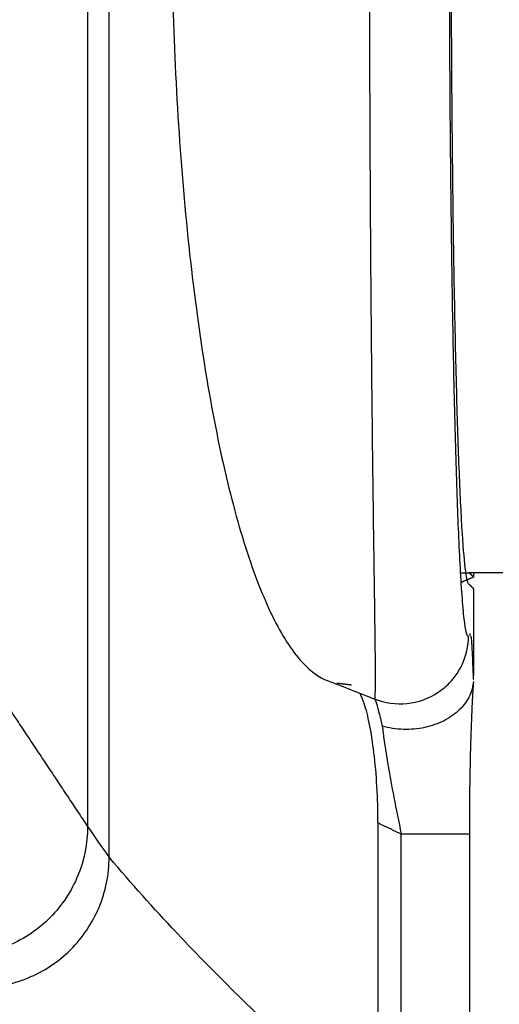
# Model space of a CAD drawing. Header units: millimetres. Extents: x 9946 to 11276, y -3292 to -1962.
# Tile 160 of 170: x 11058 to 11079, y -2197 to -2154. Entities that reach past the tile are written whole.
import ezdxf

# ---------------------------------------------------------------- set-up
doc = ezdxf.new("R2010")
doc.units = ezdxf.units.MM
doc.layers.add('ROXX NEO lite', color=7, linetype='Continuous', true_color=0x000000)
doc.dimstyles.get("Standard").update_dxf_attribs({"dimscale": 10, "dimtxt": 2.5, "dimasz": 3, "dimexe": 1, "dimexo": 0.5, "dimgap": 0.8, "dimtad": 1, "dimtoh": 1, "dimdec": 1, "dimzin": 1, "dimdsep": 46, "dimtxsty": 'Standard', "dimblk": 'OPEN90', "dimcen": 2.5, "dimadec": 1, "dimazin": 1, "dimtfac": 1, "dimtdec": 4, "dimtix": 1, "dimtofl": 0, "dimtmove": 1, "dimatfit": 3, "dimldrblk": 'OPEN90', "dimfxl": 1, "dimtolj": 1, "dimtzin": 1, "dimarcsym": 0})

# ---------------------------------------------------------------- blocks, each defined once
blk = doc.blocks.new('*D2')
at = {"layer": 'Defpoints', "color": 0}
for p in [(10752.196, -2185.885), (11119.696, -2185.885), (11119.696, -2408.445)]:
    blk.add_point(p, dxfattribs=at)
at = {"layer": 'ROXX NEO lite', "color": 0, "lineweight": -2}
for p, q in [((10752.196, -2191.886), (10752.196, -2411.446)), ((11119.696, -2191.886), (11119.696, -2411.446)), ((10758.197, -2408.445), (11113.695, -2408.445))]:
    blk.add_line(p, q, dxfattribs=at)
at = {"layer": 'ROXX NEO lite', "color": 0}
for points in [[(10758.197, -2407.445), (10758.197, -2409.445), (10752.196, -2408.445)], [(11113.695, -2409.445), (11113.695, -2407.445), (11119.696, -2408.445)]]:
    blk.add_solid(points, dxfattribs=at)
at = {"layer": 'ROXX NEO lite', "color": 0, "insert": (10935.946, -2401.544), "char_height": 9.0015, "attachment_point": 5}
blk.add_mtext('\\A1;367.5', dxfattribs=at)

msp = doc.modelspace()

# ---------------------------------------------------------------- linework, layer by layer
at = {"layer": 'ROXX NEO lite', "color": 18, "lineweight": -3, "true_color": 0x000000}
for points, knots in [([(11062.189, -2190.43), (11062.188, -2176.456), (11062.189, -2148.389), (11062.189, -2120.322), (11062.189, -2106.348)], [0, 0, 0, 0, 42.040972, 84.082016, 84.082016, 84.082016, 84.082016]), ([(11061.239, -2107.696), (11061.239, -2121.299), (11061.239, -2148.388), (11061.238, -2175.478), (11061.239, -2189.081)], [0, 0, 0, 0, 40.692999, 81.385928, 81.385928, 81.385928, 81.385928]), ([(11073.889, -2183.47), (11073.905, -2183.48), (11073.931, -2183.329), (11073.934, -2181.979), (11073.9, -2179.435), (11073.85, -2176.046), (11073.795, -2171.627), (11073.744, -2166.483), (11073.704, -2160.739), (11073.679, -2154.643), (11073.669, -2148.36), (11073.679, -2142.055), (11073.705, -2135.845), (11073.746, -2130.038), (11073.799, -2124.836), (11073.85, -2120.781), (11073.896, -2117.591), (11073.933, -2114.828), (11073.934, -2113.506), (11073.906, -2113.302), (11073.888, -2113.31)], [-109.405513, -109.405513, -109.405513, -109.405513, -104.66258, -98.505957, -92.349335, -86.192713, -80.03609, -73.879468, -67.722846, -61.566223, -55.409601, -49.252979, -43.096356, -36.939734, -30.783112, -24.626489, -18.469867, -12.313245, -6.156622, -1.272798, -1.272798, -1.272798, -1.272798]), ([(11071.803, -2114.13), (11071.484, -2114.253), (11070.715, -2114.781), (11069.524, -2116.486), (11068.306, -2119.464), (11067.234, -2123.356), (11066.323, -2128.154), (11065.628, -2133.559), (11065.16, -2139.377), (11064.925, -2145.535), (11064.935, -2151.735), (11065.187, -2157.831), (11065.664, -2163.547), (11066.358, -2168.836), (11067.26, -2173.524), (11068.318, -2177.346), (11069.524, -2180.289), (11070.71, -2181.992), (11071.481, -2182.524), (11071.802, -2182.648)], [1.951586, 1.951586, 1.951586, 1.951586, 6.344317, 12.688634, 19.032952, 25.377269, 31.721586, 38.065903, 44.41022, 50.754537, 57.098855, 63.443172, 69.787489, 76.131806, 82.476123, 88.82044, 95.164758, 101.509075, 105.910209, 105.910209, 105.910209, 105.910209]), ([(11078.029, -2180.677), (11078.003, -2180.701), (11077.948, -2180.639), (11077.861, -2180.172), (11077.77, -2179.258), (11077.684, -2177.963), (11077.608, -2176.425), (11077.541, -2174.731), (11077.479, -2172.846), (11077.422, -2170.743), (11077.371, -2168.434), (11077.325, -2165.954), (11077.286, -2163.327), (11077.253, -2160.569), (11077.227, -2157.702), (11077.208, -2154.751), (11077.196, -2151.744), (11077.191, -2148.709), (11077.194, -2145.671), (11077.204, -2142.656), (11077.222, -2139.69), (11077.247, -2136.801), (11077.278, -2134.019), (11077.316, -2131.36), (11077.361, -2128.844), (11077.411, -2126.504), (11077.467, -2124.365), (11077.528, -2122.403), (11077.599, -2120.551), (11077.681, -2118.847), (11077.773, -2117.476), (11077.865, -2116.577), (11077.95, -2116.135), (11078.004, -2116.077), (11078.029, -2116.101)], [0, 0, 0, 0, 2.94987, 6.371772, 10.085697, 13.722929, 16.951564, 19.958894, 22.948641, 25.987543, 29.024913, 32.05069, 35.078334, 38.110382, 41.14483, 44.181944, 47.221349, 50.261325, 53.30107, 56.340691, 59.379824, 62.417361, 65.449714, 68.476511, 71.511295, 74.553761, 77.553996, 80.544478, 83.730774, 87.374218, 91.304928, 95.000187, 98.26502, 101.161552, 101.161552, 101.161552, 101.161552]), ([(11077.102, -2182.844), (11077.358, -2182.597), (11077.882, -2181.877), (11078.029, -2181.093), (11078.029, -2180.677)], [-2.5365, -2.5365, -2.5365, -2.5365, -1.518244, 0, 0, 0, 0]), ([(11078.25, -2182.598), (11078.235, -2182.102), (11078.204, -2181.291), (11078.172, -2180.849), (11078.153, -2180.707), (11078.15, -2180.687)], [0, 0, 0, 0, 1.995686, 3.991371, 4.372555, 4.372555, 4.372555, 4.372555]), ([(11077.103, -2182.845), (11076.977, -2182.966), (11076.838, -2183.078), (11076.687, -2183.178), (11075.856, -2183.732), (11074.808, -2183.837), (11073.89, -2183.469)], [1.695433, 1.695433, 1.695433, 1.695433, 2.267737, 2.267737, 2.267737, 5.487481, 5.487481, 5.487481, 5.487481]), ([(11078.246, -2182.682), (11078.23, -2182.89), (11078.114, -2183.343), (11077.677, -2183.951), (11076.982, -2184.447), (11076.114, -2184.752), (11075.164, -2184.838), (11074.521, -2184.739), (11074.229, -2184.656)], [-5.652278, -5.652278, -5.652278, -5.652278, -4.805896, -3.844717, -2.883538, -1.922359, -0.961179, 0, 0, 0, 0]), ([(11074.038, -2188.925), (11074.038, -2188.374), (11074.008, -2187.315), (11073.876, -2185.786), (11073.674, -2184.526), (11073.472, -2183.725), (11073.312, -2183.34), (11073.249, -2183.217)], [-9.092548, -9.092548, -9.092548, -9.092548, -7.577123, -6.061698, -4.546274, -3.030849, -2.049349, -2.049349, -2.049349, -2.049349]), ([(11073.919, -2183.498), (11073.934, -2183.545), (11073.986, -2183.717), (11074.087, -2184.088), (11074.183, -2184.471), (11074.229, -2184.656)], [-2.192091, -2.192091, -2.192091, -2.192091, -1.748477, -0.776772, 0, 0, 0, 0]), ([(11074.229, -2184.656), (11074.252, -2184.855), (11074.322, -2185.39), (11074.487, -2186.434), (11074.741, -2187.833), (11074.952, -2188.875), (11075.068, -2189.424)], [-5.374845, -5.374845, -5.374845, -5.374845, -4.450126, -3.118451, -1.647392, 0, 0, 0, 0]), ([(11061.239, -2189.081), (11061.239, -2189.821), (11060.947, -2191.302), (11059.702, -2193.188), (11058.145, -2194.251), (11056.729, -2194.699), (11055.991, -2194.783), (11055.622, -2194.789)], [-9.019457, -9.019457, -9.019457, -9.019457, -6.764532, -4.509688, -2.254844, -1.127422, 0, 0, 0, 0]), ([(11056.42, -2196.189), (11056.794, -2196.19), (11057.544, -2196.117), (11058.989, -2195.685), (11060.59, -2194.627), (11061.884, -2192.707), (11062.189, -2191.189), (11062.189, -2190.43)], [-9.218944, -9.218944, -9.218944, -9.218944, -8.066799, -6.914407, -4.609622, -2.304837, 0, 0, 0, 0]), ([(11074.038, -2201.889), (11073.541, -2201.51), (11072.051, -2200.335), (11069.078, -2197.769), (11065.632, -2194.326), (11063.176, -2191.615), (11062.202, -2190.446)], [0, 0, 0, 0, 7.101201, 21.303608, 42.607219, 56.809626, 56.809626, 56.809626, 56.809626]), ([(11068.316, -2207.574), (11067.825, -2207.254), (11066.341, -2206.23), (11063.37, -2203.849), (11059.927, -2200.423), (11057.438, -2197.492), (11056.447, -2196.223), (11056.42, -2196.189)], [0, 0, 0, 0, 7.041611, 21.351011, 42.81511, 57.12451, 57.522594, 57.522594, 57.522594, 57.522594])]:
    msp.add_open_spline(points, degree=3, knots=knots, dxfattribs=at)
at = {"layer": 'ROXX NEO lite', "color": 18, "true_color": 0x000000}
for points, degree in [([(11078.037, -2178.379), (11077.986, -2178.328), (11077.887, -2177.858), (11077.741, -2176.054), (11077.608, -2173.214), (11077.493, -2169.496), (11077.396, -2164.931), (11077.325, -2159.761), (11077.282, -2154.172), (11077.267, -2148.383), (11077.282, -2142.601), (11077.325, -2137.035), (11077.396, -2131.889), (11077.491, -2127.332), (11077.606, -2123.604), (11077.74, -2120.745), (11077.886, -2118.925), (11077.986, -2118.451), (11078.037, -2118.399)], 3), ([(11078.037, -2178.379), (11077.986, -2178.328), (11077.887, -2177.858), (11077.741, -2176.054), (11077.608, -2173.214), (11077.493, -2169.496), (11077.396, -2164.931), (11077.325, -2159.761), (11077.282, -2154.172), (11077.267, -2148.383), (11077.282, -2142.601), (11077.325, -2137.035), (11077.396, -2131.889), (11077.491, -2127.332), (11077.606, -2123.604), (11077.74, -2120.745), (11077.886, -2118.925), (11077.986, -2118.451), (11078.037, -2118.399)], 3), ([(11078.251, -2178.083), (11077.992, -2178.197), (11077.733, -2178.311)], 2), ([(11078.251, -2178.083), (11077.992, -2178.197), (11077.733, -2178.311)], 2), ([(11079.538, -2177.889), (11078.798, -2177.889), (11078.058, -2177.889)], 2), ([(11079.538, -2177.889), (11078.798, -2177.889), (11078.058, -2177.889)], 2), ([(11078.251, -2177.877), (11078.251, -2177.98), (11078.251, -2178.083)], 2), ([(11078.251, -2177.877), (11078.251, -2177.98), (11078.251, -2178.083)], 2), ([(11078.037, -2178.379), (11078.144, -2178.486), (11078.251, -2178.593)], 2), ([(11078.037, -2178.379), (11078.144, -2178.486), (11078.251, -2178.593)], 2), ([(11078.251, -2178.593), (11078.251, -2180.509), (11078.251, -2182.426)], 2), ([(11078.251, -2178.593), (11078.251, -2180.509), (11078.251, -2182.426)], 2), ([(11078.068, -2189.424), (11078.068, -2200.507), (11078.068, -2211.589)], 2), ([(11078.068, -2189.424), (11078.068, -2200.507), (11078.068, -2211.589)], 2)]:
    msp.add_open_spline(points, degree=degree, dxfattribs=at)
at = {"layer": 'ROXX NEO lite', "color": 18, "lineweight": -3, "true_color": 0x000000}
for points, degree in [([(11077.713, -2177.889), (11077.885, -2177.889), (11078.058, -2177.889)], 2), ([(11078.058, -2177.889), (11078.061, -2177.889), (11078.064, -2177.888), (11078.068, -2177.886)], 3), ([(11078.058, -2177.889), (11078.155, -2177.986), (11078.251, -2178.083)], 2), ([(11078.106, -2180.679), (11078.107, -2180.644), (11078.108, -2180.609), (11078.108, -2180.574)], 3), ([(11073.89, -2183.469), (11073.201, -2183.193), (11072.502, -2182.918), (11071.802, -2182.647)], 3), ([(11072.231, -2182.756), (11072.552, -2182.794), (11072.874, -2182.833)], 2), ([(11057.688, -2183.742), (11059.464, -2186.412), (11061.239, -2189.081)], 2), ([(11061.239, -2189.081), (11061.638, -2189.677), (11062.1, -2190.33), (11062.189, -2190.43)], 3), ([(11074.038, -2188.925), (11074.038, -2195.407), (11074.038, -2201.889)], 2), ([(11075.068, -2211.589), (11075.068, -2200.507), (11075.068, -2189.424)], 2)]:
    msp.add_open_spline(points, degree=degree, dxfattribs=at)
at = {"layer": 'ROXX NEO lite', "color": 18, "true_color": 0x000000}
msp.add_open_spline([(11078.246, -2182.682), (11078.226, -2182.963), (11078.206, -2183.286), (11078.189, -2183.635), (11078.165, -2184.105), (11078.145, -2184.628), (11078.128, -2185.182), (11078.109, -2185.795), (11078.095, -2186.448), (11078.085, -2187.12), (11078.073, -2187.872), (11078.068, -2188.649), (11078.068, -2189.424)], degree=3, knots=[0.420909, 0.420909, 0.420909, 0.420909, 1.830665, 1.830665, 1.830665, 3.720663, 3.720663, 3.720663, 5.807071, 5.807071, 5.807071, 8.140833, 8.140833, 8.140833, 8.140833], dxfattribs=at)
msp.add_open_spline([(11078.246, -2182.682), (11078.226, -2182.963), (11078.206, -2183.286), (11078.189, -2183.635), (11078.165, -2184.105), (11078.145, -2184.628), (11078.128, -2185.182), (11078.109, -2185.795), (11078.095, -2186.448), (11078.085, -2187.12), (11078.073, -2187.872), (11078.068, -2188.649), (11078.068, -2189.424)], degree=3, knots=[0.420909, 0.420909, 0.420909, 0.420909, 1.830665, 1.830665, 1.830665, 3.720663, 3.720663, 3.720663, 5.807071, 5.807071, 5.807071, 8.140833, 8.140833, 8.140833, 8.140833], dxfattribs=at)
at = {"layer": 'ROXX NEO lite', "color": 18, "lineweight": -3, "true_color": 0x000000}
msp.add_rational_spline([(11075.068, -2189.424), (11074.553, -2189.174), (11074.038, -2188.925)], [1, 0.999999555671, 1], degree=2, dxfattribs=at)
msp.add_rational_spline([(11078.068, -2189.424), (11078.068, -2189.424), (11077.189, -2189.424), (11076.31, -2189.424), (11075.068, -2189.424)], [1, 0.923877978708, 1, 0.923877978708, 1], degree=2, knots=[-4.712435, -4.712435, -4.712435, -2.356217, -2.356217, 0, 0, 0], dxfattribs=at)

# ---------------------------------------------------------------- dimensions: what is measured, and where the dimension line sits
at = {"layer": 'ROXX NEO lite', "color": 5, "true_color": 0x0000ff}
dim = msp.add_linear_dim(base=(11119.696, -2408.445), p1=(10752.196, -2185.885), p2=(11119.696, -2185.885), dimstyle='Standard', override={"dimscale": 3.0005, "dimtxt": 3, "dimasz": 2, "dimexe": 1, "dimexo": 2, "dimgap": 0.8, "dimtad": 1, "dimtih": 0, "dimtoh": 0, "dimdec": 1, "dimlfac": 1, "dimzin": 1, "dimtxsty": 'Standard', "dimsah": 0, "dimcen": 2.5, "dimadec": 1, "dimazin": 1, "dimtix": 0, "dimtmove": 0, "dimtzin": 1}, dxfattribs=at)
dim.commit()
dim.dimension.update_dxf_attribs({"geometry": '*D2', "text_midpoint": (10935.946, -2401.544)})

doc.saveas('drawing.dxf')
